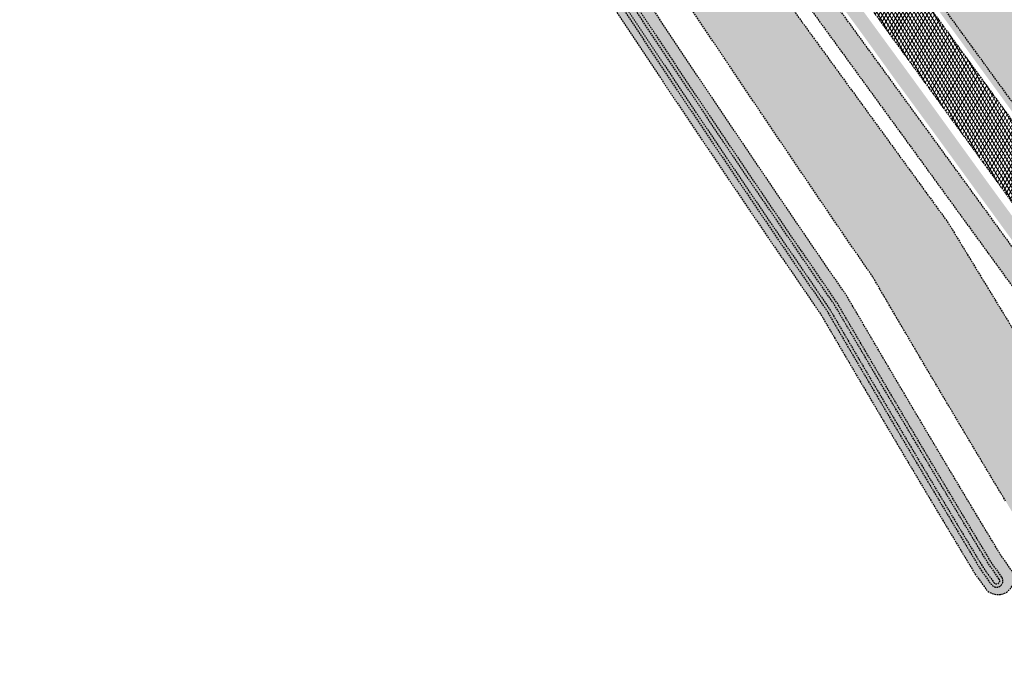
# Model space of a CAD drawing. Header units: metres. Extents: x 101723 to 104407, y 400975 to 405689.
# Tile 40 of 48: x 102622 to 102775, y 404304 to 404403. Entities that reach past the tile are written whole.
import ezdxf

# ---------------------------------------------------------------- set-up
doc = ezdxf.new("R2010")
doc.units = ezdxf.units.M
doc.linetypes.add('HIDDEN', pattern=[0.375, 0.25, -0.125])
doc.layers.add('_hulplijn voor arcering', color=1, linetype='HIDDEN', plot=False)
for name, color, linetype, lineweight, true_color in [('N-WE-GR-GRAS-V', 7, 'Continuous', 18, 0xbeffa8), ('N-WE-GW-WATERGANG_WATERLIJN-V', 7, 'Continuous', 18, 0x006892), ('N-WE-VH-GESLOTENVERHARDING_FIETSPAD_ASFALT-V', 7, 'Continuous', 18, 0x7db5ae)]:
    doc.layers.add(name, color=color, linetype=linetype, lineweight=lineweight, true_color=true_color)
for name, color, linetype, lineweight in [('N-WE-GW-TALUD-V', 76, 'Continuous', 18), ('N-WE-GW-WATERGANG_TALUD-V', 126, 'Continuous', 18), ('N-WE-VH-GESLOTENVERHARDING_ASFALT-V', 253, 'Continuous', 18)]:
    doc.layers.add(name, color=color, linetype=linetype, lineweight=lineweight)

msp = doc.modelspace()

# ---------------------------------------------------------------- hatches: boundary and pattern name
at = {"layer": 'N-WE-GR-GRAS-V'}
h = msp.add_hatch(color=256, dxfattribs=at)
h.dxf.hatch_style = 1
h.paths.add_polyline_path([(102804.5224901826, 404350.3342588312), (102805.2368668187, 404350.8821389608), (102804.8175316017, 404351.4581781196), (102801.874848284, 404355.5005307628), (102798.9321649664, 404359.5428834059), (102795.9894816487, 404363.5852360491), (102793.0467983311, 404367.6275886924), (102790.1041150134, 404371.6699413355), (102787.1614316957, 404375.7122939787), (102784.2187483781, 404379.7546466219), (102781.2760650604, 404383.7969992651), (102778.3333817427, 404387.8393519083), (102775.3906984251, 404391.8817045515), (102772.4480151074, 404395.9240571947), (102769.5053317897, 404399.9664098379), (102766.5626484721, 404404.0087624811), (102763.6199651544, 404408.0511151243), (102760.6772818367, 404412.0934677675), (102757.7345985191, 404416.1358204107), (102754.7919152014, 404420.1781730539), (102751.8492318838, 404424.220525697), (102748.9065485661, 404428.2628783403), (102745.9638652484, 404432.3052309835), (102745.8525826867, 404432.4580994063), (102745.1269482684, 404431.9256840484)])
h = msp.add_hatch(color=256, dxfattribs=at)
h.dxf.hatch_style = 1
h.paths.add_polyline_path([(102755.1549999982, 404401.9879999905), (102747.3249999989, 404412.7329999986), (102737.501, 404426.3369999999), (102737.3240000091, 404426.2060000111), (102735.834, 404425.114), (102735.655, 404424.983), (102741.026, 404417.576), (102746.5210000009, 404410.0069999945), (102753.0730000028, 404401.0760000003), (102758.6329999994, 404393.3669999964), (102765.2549999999, 404384.3219999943), (102770.8480000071, 404376.6129999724), (102780.1110000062, 404363.8790000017), (102789.0279999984, 404351.6830000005), (102791.4090000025, 404348.3649999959), (102794.2850000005, 404344.4359999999), (102795.643, 404342.673), (102797.388, 404344.125), (102795.402, 404346.5989999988), (102790.7170000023, 404352.9830000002), (102781.8260000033, 404365.3249999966), (102772.0279999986, 404378.7460000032), (102761.7029999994, 404393.0320000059)])
at = {"layer": 'N-WE-GW-TALUD-V'}
h = msp.add_hatch(color=256, dxfattribs=at)
h.dxf.hatch_style = 1
h.paths.add_polyline_path([(102736.4074447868, 404412.9794754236), (102733.4647614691, 404417.0218280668), (102730.5220781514, 404421.06418071), (102727.5793948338, 404425.1065333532), (102724.6367115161, 404429.1488859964), (102721.6940281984, 404433.1912386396), (102718.7513448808, 404437.2335912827), (102715.8086615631, 404441.275943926), (102712.8659782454, 404445.3182965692), (102711.8898731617, 404446.6591683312), (102709.9232949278, 404449.3606492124), (102706.9806116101, 404453.4030018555), (102704.0379282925, 404457.4453544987), (102701.0952449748, 404461.487707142), (102699.6175509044, 404463.5176097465), (102698.1525616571, 404465.5300597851), (102695.2098783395, 404469.5724124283), (102692.2671950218, 404473.6147650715), (102689.3245117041, 404477.6571177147), (102686.3818283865, 404481.6994703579), (102683.4391450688, 404485.7418230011), (102680.4964617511, 404489.7841756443), (102677.5537784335, 404493.8265282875), (102675.5129940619, 404496.6299458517, 0.02459467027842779), (102666.6340612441, 404507.6451284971, -0.02459467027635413), (102657.0023627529, 404519.5941904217), (102639.3054151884, 404543.9044185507, 0.01453403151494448), (102634.1884423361, 404550.520569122, -0.01317787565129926), (102625.9887811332, 404561.0633762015, 0.0001634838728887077), (102622.891660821, 404565.2668621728), (102622.1811061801, 404564.4586931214), (102623.0086763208, 404561.4437548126), (102624.06997193, 404559.9083002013), (102626.9012396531, 404555.7978152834), (102628.5705781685, 404553.3675143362), (102629.7258501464, 404551.6826804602), (102632.5437968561, 404547.5629049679), (102635.3550732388, 404543.4384980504), (102638.1596727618, 404539.3094689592), (102640.957588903, 404535.1758269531), (102643.7488151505, 404531.0375812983), (102646.5333450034, 404526.8947412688), (102648.5322019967, 404523.9118277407), (102649.3132805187, 404522.7446282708), (102652.0936195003, 404518.5840949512), (102654.8699161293, 404514.4206189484), (102657.6421704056, 404510.2542002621), (102660.4103823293, 404506.0848388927), (102663.1745519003, 404501.9125348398), (102665.9346791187, 404497.7372881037), (102668.6907639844, 404493.5590986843), (102671.4428064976, 404489.3779665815), (102674.190806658, 404485.1938917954), (102676.9347644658, 404481.006874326), (102679.674679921, 404476.8169141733), (102682.4105530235, 404472.6240113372), (102685.1423837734, 404468.4281658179), (102687.8701721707, 404464.2293776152), (102690.5939182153, 404460.0276467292), (102691.9484042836, 404457.9347544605), (102693.3141315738, 404455.8233441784), (102696.0338439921, 404451.6186769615), (102698.7535564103, 404447.4140097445), (102701.4732688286, 404443.2093425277), (102703.2908369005, 404440.3993877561), (102704.1933237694, 404439.0049246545), (102706.9182143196, 404434.8040269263), (102709.6493304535, 404430.6076611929), (102712.3866717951, 404426.4158271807), (102715.1302379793, 404422.2285246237), (102717.8800286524, 404418.0457532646), (102720.6360434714, 404413.8675128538), (102723.3982821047, 404409.6938031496), (102726.1667442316, 404405.5246239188), (102728.9414295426, 404401.3599749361), (102731.7223377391, 404397.199855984), (102734.5094685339, 404393.0442668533), (102737.3028216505, 404388.8932073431), (102740.1023968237, 404384.74667726), (102742.9081937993, 404380.6046764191), (102745.7202123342, 404376.4672046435), (102748.5384521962, 404372.3342617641), (102751.3629131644, 404368.20584762), (102754.1935950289, 404364.0819620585), (102754.7412015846, 404363.2857467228), (102754.7429025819, 404363.2832742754), (102756.7896810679, 404359.7872994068), (102759.3340982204, 404355.4550237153), (102761.8847357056, 404351.1272761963), (102764.4415933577, 404346.8040567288), (102767.0046710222, 404342.4853652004), (102769.5739685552, 404338.1712015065), (102772.1494858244, 404333.8615655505), (102774.731222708, 404329.556457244), (102775.3749400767, 404328.4867489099), (102777.9357106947, 404324.2128965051), (102790.7175833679, 404331.8780769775), (102766.4045718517, 404371.7725384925), (102762.8915946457, 404376.5983016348), (102759.9489113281, 404380.640654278), (102757.0062280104, 404384.6830069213), (102754.0635446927, 404388.7253595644), (102751.1208613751, 404392.7677122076), (102748.1781780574, 404396.8100648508), (102745.2354947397, 404400.852417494), (102742.2928114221, 404404.8947701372), (102739.3501281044, 404408.9371227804)])
h = msp.add_hatch(color=256, dxfattribs=at)
h.dxf.hatch_style = 1
h.paths.add_polyline_path([(102865.306, 404274.955), (102864.423, 404276.178), (102863.361, 404277.507), (102862.085, 404278.965), (102860.99, 404280.196), (102859.801, 404281.477), (102858.888, 404282.227), (102857.954, 404282.181), (102854.609, 404284.301), (102853.445, 404285.039), (102852.9023121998, 404285.4043017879), (102984.3212139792, 404104.8746668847), (102986.65, 404106.888), (102981.564, 404113.61), (102976.454, 404120.314), (102966.949, 404133.599), (102957.367, 404146.908), (102952.659, 404153.489), (102947.926, 404160.052), (102943.44, 404166.225), (102938.932, 404172.383), (102934.323, 404178.749), (102929.686, 404185.095), (102924.687, 404191.872), (102919.657, 404198.625), (102915.44, 404204.264), (102911.253, 404209.926), (102906.695, 404216.162), (102902.173, 404222.425), (102897.687, 404228.715), (102894.112, 404233.754), (102890.426, 404239.003), (102882.547, 404249.966), (102878.36, 404255.684), (102873.659, 404262.181), (102868.998, 404268.707), (102868.147, 404270.352), (102867.234, 404271.962), (102866.259, 404273.536)])
h.paths.add_polyline_path([(102758.04, 404434.811), (102753.593, 404440.08), (102750.007, 404443.791), (102746.405, 404448.297), (102738.764, 404458.192), (102730.765, 404468.647), (102723.005, 404478.699), (102721.758, 404480.315), (102711.945, 404492.585), (102700.979, 404507.224), (102692.066, 404518.535), (102687.391, 404524.469), (102680.207, 404533.685), (102676.791, 404538.278), (102674.736, 404536.777), (102680.598, 404528.663), (102687.852, 404518.699), (102689.492, 404516.461), (102693.1, 404511.537), (102698.366, 404504.389), (102702.0081051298, 404499.1617366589), (102698.8809321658, 404496.9828732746), (102701.8236154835, 404492.9405206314), (102704.7662988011, 404488.8981679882), (102707.7089821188, 404484.855815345), (102710.6516654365, 404480.8134627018), (102713.5943487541, 404476.7711100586), (102715.0593380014, 404474.75866002), (102716.5370320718, 404472.7287574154), (102719.4797153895, 404468.6864047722), (102722.4223987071, 404464.644052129), (102725.3650820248, 404460.6016994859), (102727.3316602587, 404457.9002186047), (102728.3077653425, 404456.5593468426), (102731.2504486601, 404452.5169941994), (102734.1931319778, 404448.4746415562), (102737.1358152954, 404444.4322889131), (102740.0784986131, 404440.3899362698), (102743.0211819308, 404436.3475836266), (102745.9638652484, 404432.3052309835), (102748.9065485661, 404428.2628783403), (102751.8492318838, 404424.220525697), (102754.7919152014, 404420.1781730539), (102757.7345985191, 404416.1358204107), (102760.6772818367, 404412.0934677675), (102763.6199651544, 404408.0511151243), (102766.5626484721, 404404.0087624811), (102769.5053317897, 404399.9664098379), (102772.4480151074, 404395.9240571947), (102775.3906984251, 404391.8817045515), (102778.3333817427, 404387.8393519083), (102781.2760650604, 404383.7969992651), (102784.2187483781, 404379.7546466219), (102787.1614316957, 404375.7122939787), (102790.1041150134, 404371.6699413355), (102793.0467983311, 404367.6275886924), (102795.9894816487, 404363.5852360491), (102798.9321649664, 404359.5428834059), (102801.874848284, 404355.5005307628), (102804.8175316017, 404351.4581781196), (102807.7602149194, 404347.4158254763), (102810.702898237, 404343.3734728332), (102815.1084511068, 404337.3215819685), (102815.807, 404335.869), (102817.859, 404333.928), (102819.297, 404331.21), (102823.324, 404333.234), (102824.017, 404333.709), (102824.673, 404334.235), (102825.286, 404334.808), (102825.855, 404335.427), (102826.375, 404336.087), (102826.821, 404336.747), (102827.218, 404337.438), (102827.565, 404338.156), (102827.859, 404338.896), (102828.1, 404339.656), (102828.369, 404340.457), (102828.582, 404341.274), (102828.737, 404342.104), (102828.833, 404342.943), (102828.471, 404345.21), (102826.983, 404347.842), (102824.045, 404351.712), (102821.113, 404355.527), (102809.388, 404369.46), (102804.218, 404376.699), (102799.768, 404382.388), (102794.297, 404389.321), (102787.81, 404397.346), (102780.056, 404407.247), (102771.881, 404417.098), (102767.267, 404423.203), (102764.302, 404427.126)])
at = {"layer": 'N-WE-GW-WATERGANG_TALUD-V'}
h = msp.add_hatch(color=256, dxfattribs=at)
h.dxf.hatch_style = 1
h.paths.add_polyline_path([(102768.1071331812, 404330.9188822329), (102765.531615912, 404335.2285181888), (102762.962318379, 404339.5426818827), (102760.3992407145, 404343.8613734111), (102757.8423830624, 404348.1845928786), (102755.2917455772, 404352.5123403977), (102752.7473284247, 404356.8446160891), (102750.7005530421, 404360.340585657), (102750.1512423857, 404361.1392787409), (102747.3205605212, 404365.2631643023), (102744.496099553, 404369.3915784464), (102741.677859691, 404373.5245213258), (102738.8658411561, 404377.6619931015), (102736.0600441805, 404381.8039939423), (102733.2604690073, 404385.9505240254), (102730.4671158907, 404390.1015835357), (102727.679985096, 404394.2571726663), (102724.8990768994, 404398.4172916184), (102722.1243915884, 404402.5819406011), (102719.3559294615, 404406.7511198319), (102716.5936908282, 404410.9248295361), (102713.8376760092, 404415.1030699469), (102711.0878853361, 404419.2858413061), (102708.3443191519, 404423.473143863), (102705.6069778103, 404427.6649778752), (102702.8758616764, 404431.8613436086), (102700.1509711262, 404436.0622413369), (102699.2484842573, 404437.4567044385), (102697.4309161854, 404440.26665921), (102694.7112037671, 404444.4713264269), (102691.9914913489, 404448.6759936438), (102689.2717789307, 404452.8806608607), (102687.9060516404, 404454.9920711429), (102686.5515655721, 404457.0849634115), (102683.8278195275, 404461.2866942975), (102681.1000311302, 404465.4854825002), (102678.3682003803, 404469.6813280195), (102675.6323272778, 404473.8742308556), (102672.8924118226, 404478.0641910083), (102670.1484540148, 404482.2512084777), (102667.4004538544, 404486.4352832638), (102664.6484113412, 404490.6164153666), (102661.8923264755, 404494.794604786), (102659.1321992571, 404498.9698515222), (102656.3680296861, 404503.142155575), (102653.5998177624, 404507.3115169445), (102650.8275634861, 404511.4779356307), (102648.0512668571, 404515.6414116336), (102645.2709278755, 404519.8019449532), (102644.4898493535, 404520.969144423), (102642.4923157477, 404523.9502408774), (102639.7096269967, 404528.0905558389), (102636.9202434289, 404532.2262775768), (102634.1241715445, 404536.3573968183), (102633.1424972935, 404537.8027204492, 0.8401913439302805), (102629.1269259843, 404534.9103104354), (102630.1290253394, 404533.4348453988), (102632.9232714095, 404529.3062236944), (102635.7108307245, 404525.1730006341), (102638.4916967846, 404521.03518549), (102640.4879202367, 404518.0558879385), (102641.2689987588, 404516.8886884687), (102644.0493377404, 404512.7281551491), (102646.8256343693, 404508.5646791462), (102649.5978886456, 404504.39826046), (102652.3661005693, 404500.2288990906), (102655.1302701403, 404496.0565950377), (102657.8903973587, 404491.8813483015), (102660.6464822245, 404487.7031588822), (102663.3985247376, 404483.5220267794), (102666.146524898, 404479.3379519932), (102668.8904827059, 404475.1509345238), (102671.630398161, 404470.9609743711), (102674.3662712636, 404466.768071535), (102677.0981020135, 404462.5722260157), (102679.8258904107, 404458.373437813), (102682.5496364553, 404454.171706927), (102683.9041225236, 404452.0788146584), (102685.2698498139, 404449.9674043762), (102687.9895622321, 404445.7627371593), (102690.7092746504, 404441.5580699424), (102693.4289870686, 404437.3534027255), (102695.2465551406, 404434.543447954), (102696.1490420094, 404433.1489848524), (102698.8739325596, 404428.9480871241), (102701.6050486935, 404424.7517213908), (102704.3423900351, 404420.5598873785), (102707.0859562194, 404416.3725848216), (102709.8357468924, 404412.1898134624), (102712.5917617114, 404408.0115730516), (102715.3540003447, 404403.8378633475), (102718.1224624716, 404399.6686841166), (102720.8971477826, 404395.5040351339), (102723.6780559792, 404391.3439161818), (102726.4651867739, 404387.1883270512), (102729.2585398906, 404383.0372675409), (102732.0581150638, 404378.8907374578), (102734.8639120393, 404374.748736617), (102737.6759305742, 404370.6112648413), (102740.4941704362, 404366.4783219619), (102743.3186314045, 404362.3499078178), (102746.1493132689, 404358.2260222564), (102746.6969198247, 404357.4298069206), (102746.6986208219, 404357.4273344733), (102748.7453993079, 404353.9313596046), (102751.2898164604, 404349.5990839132), (102753.8404539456, 404345.2713363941), (102756.3973115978, 404340.9481169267), (102758.9603892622, 404336.6294253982), (102761.5296867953, 404332.3152617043), (102764.1052040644, 404328.0056257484), (102766.686940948, 404323.7005174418), (102769.2748973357, 404319.3999367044), (102770.5876022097, 404317.2241947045), (102772.0165383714, 404315.2112327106), (102772.3474646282, 404314.7460998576, 0.8592726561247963), (102776.4142292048, 404317.5682269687), (102776.0184674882, 404318.1244891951), (102774.5895313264, 404320.137451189), (102773.2768264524, 404322.3131931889), (102770.6888700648, 404326.6137739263)])
h.paths.add_polyline_path([(102769.2175728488, 404325.4881906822), (102771.8051842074, 404321.1881833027), (102773.1081211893, 404319.0286310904), (102774.5261250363, 404317.0310695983), (102774.7871245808, 404316.6642221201, -0.966872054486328), (102773.1574771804, 404315.5049063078), (102772.9025279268, 404315.8632498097), (102771.4626594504, 404317.8916123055), (102770.1401866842, 404320.0835440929), (102767.5518852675, 404324.3846981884), (102764.969755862, 404328.6904610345), (102762.3938471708, 404333.0007519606), (102759.8241593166, 404337.3155710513), (102757.2606924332, 404341.6349183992), (102754.7034466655, 404345.9587941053), (102752.1524221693, 404350.2871982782), (102749.607637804, 404354.620099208), (102747.5698881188, 404358.1006525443), (102747.0306357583, 404358.8847213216), (102744.1997363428, 404363.0089238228), (102741.3748412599, 404367.1379724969), (102738.5561682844, 404371.2715505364), (102735.7437176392, 404375.4096580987), (102732.9374895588, 404379.5522953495), (102730.1374842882, 404383.6994624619), (102727.3437020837, 404387.8511596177), (102724.5561432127, 404392.0073870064), (102721.7748079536, 404396.1681448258), (102718.9996965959, 404400.3334332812), (102716.2308094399, 404404.5032525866), (102713.4681467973, 404408.6776029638), (102710.7117089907, 404412.8564846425), (102707.9614963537, 404417.0398978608), (102705.2175092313, 404421.2278428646), (102702.4797479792, 404425.4203199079), (102699.7482129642, 404429.6173292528), (102697.0229743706, 404433.8187635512), (102696.12027944, 404435.2135481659), (102694.3027113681, 404438.0235029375), (102691.5829989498, 404442.2281701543), (102688.8632865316, 404446.4328373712), (102686.1435741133, 404450.6375045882), (102684.7779142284, 404452.7488106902), (102683.4236311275, 404454.841389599), (102680.7001564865, 404459.0427022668), (102677.9726399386, 404463.2410724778), (102675.2410814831, 404467.4365002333), (102672.5054811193, 404471.6289855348), (102669.7658388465, 404475.8185283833), (102667.0221546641, 404480.0051287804), (102664.2744285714, 404484.1887867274), (102661.5226605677, 404488.3695022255), (102658.7668506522, 404492.5472752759), (102656.0069988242, 404496.7221058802), (102653.2431050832, 404500.8939940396), (102650.4751694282, 404505.0629397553), (102647.7031918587, 404509.2289430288), (102644.9271723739, 404513.3920038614), (102642.1470110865, 404517.5522714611), (102641.3660963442, 404518.7192263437), (102639.3696441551, 404521.69881471), (102636.5886111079, 404525.8368097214), (102633.8009172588, 404529.9701656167), (102631.0065372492, 404534.0989205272), (102630.0318973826, 404535.5339330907, -0.9867374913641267), (102631.6646871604, 404536.6884653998), (102632.6413331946, 404535.2505127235), (102635.4369944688, 404531.1199051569), (102638.2259670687, 404526.9846948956), (102641.0082126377, 404522.8449386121), (102643.0054841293, 404519.8641589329), (102643.7867403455, 404518.6966937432), (102646.5673564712, 404514.5357452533), (102649.343929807, 404510.3718538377), (102652.1164603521, 404506.2050194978), (102654.8849481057, 404502.0352422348), (102657.6493930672, 404497.8625220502), (102660.4097952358, 404493.6868589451), (102663.166154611, 404489.5082529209), (102665.9184711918, 404485.326703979), (102668.6667449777, 404481.1422121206), (102671.4109759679, 404476.954777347), (102674.1511641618, 404472.7643996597), (102676.8873095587, 404468.5710790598), (102679.6194121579, 404464.3748155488), (102682.3474719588, 404460.1756091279), (102685.0714209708, 404455.973564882), (102686.4259744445, 404453.8805684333), (102687.7917017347, 404451.7691581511), (102690.511414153, 404447.5644909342), (102693.2311265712, 404443.3598237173), (102695.9508389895, 404439.1551565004), (102697.7683378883, 404436.3453086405), (102698.6706858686, 404434.9510601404), (102701.3952283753, 404430.7506989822), (102704.1259256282, 404426.5549768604), (102706.8628470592, 404422.3637858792), (102709.6059923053, 404418.1771257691), (102712.3553610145, 404413.9949962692), (102715.1109528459, 404409.8173971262), (102717.8727674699, 404405.6443280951), (102720.6408045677, 404401.475788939), (102723.4150638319, 404397.3117794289), (102726.1955449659, 404393.152299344), (102728.9822476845, 404388.9973484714), (102731.7751717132, 404384.8469266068), (102734.574316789, 404380.7010335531), (102737.3796826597, 404376.559669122), (102740.1912690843, 404372.4228331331), (102743.0090758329, 404368.2905254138), (102745.8331026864, 404364.1627457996), (102748.6633072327, 404360.0395552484), (102749.2108716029, 404359.2434012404), (102749.2229140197, 404359.2258972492), (102751.2787370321, 404355.714473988), (102753.8227869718, 404351.3828235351), (102756.373037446, 404347.0557326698), (102758.9295069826, 404342.7331694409), (102761.4921954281, 404338.4151337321), (102764.06110264, 404334.1016254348), (102766.636228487, 404329.7926444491)], flags=16)
h.paths.add_polyline_path([(102768.7889643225, 404325.2307127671), (102771.3769207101, 404320.9301320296), (102772.6896255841, 404318.7543900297), (102774.1185617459, 404316.7414280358), (102774.3797152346, 404316.3743641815, -0.933709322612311), (102773.5648865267, 404315.7947642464), (102773.3100912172, 404316.1528913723), (102771.8811550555, 404318.1658533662), (102770.5684501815, 404320.3415953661), (102767.9804937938, 404324.6421761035), (102765.3987569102, 404328.94728441), (102762.8232396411, 404333.256920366), (102760.253942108, 404337.5710840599), (102757.6908644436, 404341.8897755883), (102755.1340067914, 404346.2129950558), (102752.5833693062, 404350.5407425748), (102750.0389521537, 404354.8730182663), (102747.9921767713, 404358.368987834), (102747.4428661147, 404359.167680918), (102744.6121842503, 404363.2915664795), (102741.7877232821, 404367.4199806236), (102738.96948342, 404371.552923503), (102736.1574648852, 404375.6903952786), (102733.3516679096, 404379.8323961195), (102730.5520927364, 404383.9789262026), (102727.7587396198, 404388.1299857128), (102724.971608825, 404392.2855748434), (102722.1907006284, 404396.4456937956), (102719.4160153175, 404400.6103427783), (102716.6475531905, 404404.7795220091), (102713.8853145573, 404408.9532317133), (102711.1292997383, 404413.1314721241), (102708.3795090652, 404417.3142434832), (102705.635942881, 404421.5015460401), (102702.8986015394, 404425.6933800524), (102700.1674854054, 404429.8897457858), (102697.4425948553, 404434.090643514), (102696.5401079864, 404435.4851066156), (102694.7225399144, 404438.2950613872), (102692.0028274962, 404442.499728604), (102689.283115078, 404446.704395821), (102686.5634026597, 404450.9090630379), (102685.1976753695, 404453.02047332), (102683.8431893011, 404455.1133655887), (102681.1194432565, 404459.3150964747), (102678.3916548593, 404463.5138846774), (102675.6598241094, 404467.7097301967), (102672.9239510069, 404471.9026330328), (102670.1840355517, 404476.0925931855), (102667.4400777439, 404480.2796106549), (102664.6920775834, 404484.463685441), (102661.9400350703, 404488.6448175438), (102659.1839502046, 404492.8230069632), (102656.4238229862, 404496.9982536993), (102653.6596534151, 404501.1705577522), (102650.8914414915, 404505.3399191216), (102648.1191872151, 404509.5063378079), (102645.3428905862, 404513.6698138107), (102642.5625516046, 404517.8303471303), (102641.7814730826, 404518.9975466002), (102639.7848261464, 404521.9774256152), (102637.0033709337, 404526.1160487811), (102634.2152219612, 404530.2500794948), (102631.4203857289, 404534.3795084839), (102630.4446122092, 404535.8161901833, -0.9812946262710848), (102631.2563677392, 404536.3997367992), (102632.2274859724, 404534.9699229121), (102635.0226910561, 404530.83998937), (102637.8112085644, 404526.705453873), (102640.5930319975, 404522.5663256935), (102642.5899436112, 404519.5860832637), (102643.3710221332, 404518.4188837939), (102646.1513611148, 404514.2583504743), (102648.9276577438, 404510.0948744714), (102651.6999120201, 404505.9284557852), (102654.4681239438, 404501.7590944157), (102657.2322935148, 404497.5867903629), (102659.9924207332, 404493.4115436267), (102662.748505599, 404489.2333542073), (102665.5005481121, 404485.0522221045), (102668.2485482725, 404480.8681473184), (102670.9925060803, 404476.6811298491), (102673.7324215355, 404472.4911696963), (102676.468294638, 404468.2982668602), (102679.2001253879, 404464.1024213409), (102681.9279137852, 404459.9036331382), (102684.6516598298, 404455.7019022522), (102686.0061458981, 404453.6090099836), (102687.3718731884, 404451.4975997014), (102690.0915856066, 404447.2929324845), (102692.8112980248, 404443.0882652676), (102695.5310104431, 404438.8835980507), (102697.348578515, 404436.0736432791), (102698.2510653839, 404434.6791801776), (102700.9759559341, 404430.4782824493), (102703.707072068, 404426.2819167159), (102706.4444134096, 404422.0900827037), (102709.1879795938, 404417.9027801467), (102711.9377702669, 404413.7200087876), (102714.6937850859, 404409.5417683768), (102717.4560237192, 404405.3680586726), (102720.2244858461, 404401.1988794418), (102722.9991711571, 404397.0342304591), (102725.7800793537, 404392.874111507), (102728.5672101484, 404388.7185223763), (102731.360563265, 404384.5674628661), (102734.1601384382, 404380.420932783), (102736.9659354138, 404376.2789319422), (102739.7779539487, 404372.1414601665), (102742.5961938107, 404368.0085172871), (102745.4206547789, 404363.880103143), (102748.2513366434, 404359.7562175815), (102748.7989431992, 404358.9600022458), (102748.8006441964, 404358.9575297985), (102750.8474226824, 404355.4615549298), (102753.3918398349, 404351.1292792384), (102755.9424773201, 404346.8015317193), (102758.4993349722, 404342.4783122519), (102761.0624126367, 404338.1596207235), (102763.6317101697, 404333.8454570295), (102766.2072274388, 404329.5358210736)], flags=0)
at = {"layer": 'N-WE-GW-WATERGANG_WATERLIJN-V'}
h = msp.add_hatch(color=256, dxfattribs=at)
h.dxf.hatch_style = 1
edge = h.paths.add_edge_path()
edge.add_line((102774.7871245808, 404316.6642221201), (102774.5261250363, 404317.0310695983))
edge.add_line((102774.5261250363, 404317.0310695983), (102773.1081211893, 404319.0286310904))
edge.add_line((102773.1081211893, 404319.0286310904), (102771.8051842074, 404321.1881833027))
edge.add_line((102771.8051842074, 404321.1881833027), (102769.2175728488, 404325.4881906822))
edge.add_line((102769.2175728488, 404325.4881906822), (102766.636228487, 404329.7926444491))
edge.add_line((102766.636228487, 404329.7926444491), (102764.06110264, 404334.1016254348))
edge.add_line((102764.06110264, 404334.1016254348), (102761.4921954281, 404338.4151337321))
edge.add_line((102761.4921954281, 404338.4151337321), (102758.9295069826, 404342.7331694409))
edge.add_line((102758.9295069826, 404342.7331694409), (102756.373037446, 404347.0557326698))
edge.add_line((102756.373037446, 404347.0557326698), (102753.8227869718, 404351.3828235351))
edge.add_line((102753.8227869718, 404351.3828235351), (102751.2787370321, 404355.714473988))
edge.add_line((102751.2787370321, 404355.714473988), (102749.2229140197, 404359.2258972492))
edge.add_line((102749.2229140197, 404359.2258972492), (102749.2108716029, 404359.2434012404))
edge.add_line((102749.2108716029, 404359.2434012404), (102748.6633072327, 404360.0395552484))
edge.add_line((102748.6633072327, 404360.0395552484), (102745.8331026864, 404364.1627457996))
edge.add_line((102745.8331026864, 404364.1627457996), (102743.0090758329, 404368.2905254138))
edge.add_line((102743.0090758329, 404368.2905254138), (102740.1912690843, 404372.4228331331))
edge.add_line((102740.1912690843, 404372.4228331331), (102737.3796826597, 404376.559669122))
edge.add_line((102737.3796826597, 404376.559669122), (102734.574316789, 404380.7010335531))
edge.add_line((102734.574316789, 404380.7010335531), (102731.7751717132, 404384.8469266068))
edge.add_line((102731.7751717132, 404384.8469266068), (102728.9822476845, 404388.9973484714))
edge.add_line((102728.9822476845, 404388.9973484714), (102726.1955449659, 404393.152299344))
edge.add_line((102726.1955449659, 404393.152299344), (102723.4150638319, 404397.3117794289))
edge.add_line((102723.4150638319, 404397.3117794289), (102720.6408045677, 404401.475788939))
edge.add_line((102720.6408045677, 404401.475788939), (102717.8727674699, 404405.6443280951))
edge.add_line((102717.8727674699, 404405.6443280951), (102715.1109528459, 404409.8173971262))
edge.add_line((102715.1109528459, 404409.8173971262), (102712.3553610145, 404413.9949962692))
edge.add_line((102712.3553610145, 404413.9949962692), (102709.6059923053, 404418.1771257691))
edge.add_line((102709.6059923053, 404418.1771257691), (102706.8628470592, 404422.3637858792))
edge.add_line((102706.8628470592, 404422.3637858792), (102704.1259256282, 404426.5549768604))
edge.add_line((102704.1259256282, 404426.5549768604), (102701.3952283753, 404430.7506989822))
edge.add_line((102701.3952283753, 404430.7506989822), (102698.6706858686, 404434.9510601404))
edge.add_line((102698.6706858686, 404434.9510601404), (102697.7683378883, 404436.3453086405))
edge.add_line((102697.7683378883, 404436.3453086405), (102695.9508389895, 404439.1551565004))
edge.add_line((102695.9508389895, 404439.1551565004), (102693.2311265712, 404443.3598237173))
edge.add_line((102693.2311265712, 404443.3598237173), (102690.511414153, 404447.5644909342))
edge.add_line((102690.511414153, 404447.5644909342), (102687.7917017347, 404451.7691581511))
edge.add_line((102687.7917017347, 404451.7691581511), (102686.4259744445, 404453.8805684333))
edge.add_line((102686.4259744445, 404453.8805684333), (102685.0714209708, 404455.973564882))
edge.add_line((102685.0714209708, 404455.973564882), (102682.3474719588, 404460.1756091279))
edge.add_line((102682.3474719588, 404460.1756091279), (102679.6194121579, 404464.3748155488))
edge.add_line((102679.6194121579, 404464.3748155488), (102676.8873095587, 404468.5710790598))
edge.add_line((102676.8873095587, 404468.5710790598), (102674.1511641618, 404472.7643996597))
edge.add_line((102674.1511641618, 404472.7643996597), (102671.4109759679, 404476.954777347))
edge.add_line((102671.4109759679, 404476.954777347), (102668.6667449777, 404481.1422121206))
edge.add_line((102668.6667449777, 404481.1422121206), (102665.9184711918, 404485.326703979))
edge.add_line((102665.9184711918, 404485.326703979), (102663.166154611, 404489.5082529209))
edge.add_line((102663.166154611, 404489.5082529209), (102660.4097952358, 404493.6868589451))
edge.add_line((102660.4097952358, 404493.6868589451), (102657.6493930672, 404497.8625220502))
edge.add_line((102657.6493930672, 404497.8625220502), (102654.8849481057, 404502.0352422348))
edge.add_line((102654.8849481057, 404502.0352422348), (102652.1164603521, 404506.2050194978))
edge.add_line((102652.1164603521, 404506.2050194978), (102649.343929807, 404510.3718538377))
edge.add_line((102649.343929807, 404510.3718538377), (102646.5673564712, 404514.5357452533))
edge.add_line((102646.5673564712, 404514.5357452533), (102643.7867403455, 404518.6966937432))
edge.add_line((102643.7867403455, 404518.6966937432), (102643.0054841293, 404519.8641589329))
edge.add_line((102643.0054841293, 404519.8641589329), (102641.0082126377, 404522.8449386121))
edge.add_line((102641.0082126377, 404522.8449386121), (102638.2259670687, 404526.9846948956))
edge.add_line((102638.2259670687, 404526.9846948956), (102635.4369944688, 404531.1199051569))
edge.add_line((102635.4369944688, 404531.1199051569), (102632.6413331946, 404535.2505127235))
edge.add_line((102632.6413331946, 404535.2505127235), (102631.6646871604, 404536.6884653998))
edge.add_arc((102630.8559997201, 404536.1002990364), 0.9999575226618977, 36.02876555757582, 213.8686932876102)
edge.add_line((102630.0257180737, 404535.5430312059), (102631.0065372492, 404534.0989205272))
edge.add_line((102631.0065372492, 404534.0989205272), (102633.8009172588, 404529.9701656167))
edge.add_line((102633.8009172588, 404529.9701656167), (102636.5886111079, 404525.8368097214))
edge.add_line((102636.5886111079, 404525.8368097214), (102639.3696441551, 404521.69881471))
edge.add_line((102639.3696441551, 404521.69881471), (102641.3660963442, 404518.7192263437))
edge.add_line((102641.3660963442, 404518.7192263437), (102642.1470110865, 404517.5522714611))
edge.add_line((102642.1470110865, 404517.5522714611), (102644.9271723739, 404513.3920038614))
edge.add_line((102644.9271723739, 404513.3920038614), (102647.7031918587, 404509.2289430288))
edge.add_line((102647.7031918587, 404509.2289430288), (102650.4751694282, 404505.0629397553))
edge.add_line((102650.4751694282, 404505.0629397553), (102653.2431050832, 404500.8939940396))
edge.add_line((102653.2431050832, 404500.8939940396), (102656.0069988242, 404496.7221058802))
edge.add_line((102656.0069988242, 404496.7221058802), (102658.7668506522, 404492.5472752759))
edge.add_line((102658.7668506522, 404492.5472752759), (102661.5226605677, 404488.3695022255))
edge.add_line((102661.5226605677, 404488.3695022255), (102664.2744285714, 404484.1887867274))
edge.add_line((102664.2744285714, 404484.1887867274), (102667.0221546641, 404480.0051287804))
edge.add_line((102667.0221546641, 404480.0051287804), (102669.7658388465, 404475.8185283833))
edge.add_line((102669.7658388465, 404475.8185283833), (102672.5054811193, 404471.6289855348))
edge.add_line((102672.5054811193, 404471.6289855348), (102675.2410814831, 404467.4365002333))
edge.add_line((102675.2410814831, 404467.4365002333), (102677.9726399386, 404463.2410724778))
edge.add_line((102677.9726399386, 404463.2410724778), (102680.7001564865, 404459.0427022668))
edge.add_line((102680.7001564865, 404459.0427022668), (102683.4236311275, 404454.841389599))
edge.add_line((102683.4236311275, 404454.841389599), (102684.7779142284, 404452.7488106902))
edge.add_line((102684.7779142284, 404452.7488106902), (102686.1435741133, 404450.6375045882))
edge.add_line((102686.1435741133, 404450.6375045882), (102688.8632865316, 404446.4328373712))
edge.add_line((102688.8632865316, 404446.4328373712), (102691.5829989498, 404442.2281701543))
edge.add_line((102691.5829989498, 404442.2281701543), (102694.3027113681, 404438.0235029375))
edge.add_line((102694.3027113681, 404438.0235029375), (102696.12027944, 404435.2135481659))
edge.add_line((102696.12027944, 404435.2135481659), (102697.0229743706, 404433.8187635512))
edge.add_line((102697.0229743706, 404433.8187635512), (102699.7482129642, 404429.6173292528))
edge.add_line((102699.7482129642, 404429.6173292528), (102702.4797479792, 404425.4203199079))
edge.add_line((102702.4797479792, 404425.4203199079), (102705.2175092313, 404421.2278428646))
edge.add_line((102705.2175092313, 404421.2278428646), (102707.9614963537, 404417.0398978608))
edge.add_line((102707.9614963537, 404417.0398978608), (102710.7117089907, 404412.8564846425))
edge.add_line((102710.7117089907, 404412.8564846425), (102713.4681467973, 404408.6776029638))
edge.add_line((102713.4681467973, 404408.6776029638), (102716.2308094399, 404404.5032525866))
edge.add_line((102716.2308094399, 404404.5032525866), (102718.9996965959, 404400.3334332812))
edge.add_line((102718.9996965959, 404400.3334332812), (102721.7748079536, 404396.1681448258))
edge.add_line((102721.7748079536, 404396.1681448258), (102724.5561432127, 404392.0073870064))
edge.add_line((102724.5561432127, 404392.0073870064), (102727.3437020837, 404387.8511596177))
edge.add_line((102727.3437020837, 404387.8511596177), (102730.1374842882, 404383.6994624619))
edge.add_line((102730.1374842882, 404383.6994624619), (102732.9374895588, 404379.5522953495))
edge.add_line((102732.9374895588, 404379.5522953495), (102735.7437176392, 404375.4096580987))
edge.add_line((102735.7437176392, 404375.4096580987), (102738.5561682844, 404371.2715505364))
edge.add_line((102738.5561682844, 404371.2715505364), (102741.3748412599, 404367.1379724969))
edge.add_line((102741.3748412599, 404367.1379724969), (102744.1997363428, 404363.0089238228))
edge.add_line((102744.1997363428, 404363.0089238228), (102747.0306357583, 404358.8847213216))
edge.add_line((102747.0306357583, 404358.8847213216), (102747.5698881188, 404358.1006525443))
edge.add_line((102747.5698881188, 404358.1006525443), (102749.607637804, 404354.620099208))
edge.add_line((102749.607637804, 404354.620099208), (102752.1524221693, 404350.2871982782))
edge.add_line((102752.1524221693, 404350.2871982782), (102754.7034466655, 404345.9587941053))
edge.add_line((102754.7034466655, 404345.9587941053), (102757.2606924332, 404341.6349183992))
edge.add_line((102757.2606924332, 404341.6349183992), (102759.8241593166, 404337.3155710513))
edge.add_line((102759.8241593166, 404337.3155710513), (102762.3938471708, 404333.0007519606))
edge.add_line((102762.3938471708, 404333.0007519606), (102764.969755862, 404328.6904610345))
edge.add_line((102764.969755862, 404328.6904610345), (102767.5518852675, 404324.3846981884))
edge.add_line((102767.5518852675, 404324.3846981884), (102770.1401866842, 404320.0835440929))
edge.add_line((102770.1401866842, 404320.0835440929), (102771.4626594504, 404317.8916123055))
edge.add_line((102771.4626594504, 404317.8916123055), (102772.9025279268, 404315.8632498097))
edge.add_line((102772.9025279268, 404315.8632498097), (102773.1574771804, 404315.5049063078))
edge.add_arc((102773.9527690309, 404316.1120200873), 1.000537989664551, 217.3575670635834, 393.4978101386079)
at = {"layer": 'N-WE-VH-GESLOTENVERHARDING_ASFALT-V'}
h = msp.add_hatch(dxfattribs=at)
h.set_pattern_fill('AVH-ASFALT-SO', color=256, scale=0.5, pattern_type=2)
h.set_pattern_definition([(59.99999999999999, (0, 0), (-0.4330127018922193, 0.2500000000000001), []), (120, (0, 0), (-0.4330127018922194, -0.2499999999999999), [])])
h.paths.add_polyline_path([(102684.8906227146, 404512.0334435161), (102684.8902294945, 404512.0339874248), (102684.8896092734, 404512.033542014), (102684.89, 404512.033), (102684.751, 404511.934), (102682.31, 404510.181), (102679.4117322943, 404508.0979456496), (102807.0648257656, 404332.7406764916), (102813.7580957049, 404336.2880398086), (102685.5024213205, 404512.4723615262)])
at = {"layer": 'N-WE-VH-GESLOTENVERHARDING_FIETSPAD_ASFALT-V'}
h = msp.add_hatch(color=256, dxfattribs=at)
h.dxf.hatch_style = 1
edge = h.paths.add_edge_path()
edge.add_arc((102559.1740850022, 404411.9395199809), 149.7499999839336, 36.05323403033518, 41.68878112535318)
edge.add_line((102671.0026565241, 404511.5358707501), (102668.314290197, 404509.1415678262))
edge.add_arc((102559.1740849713, 404411.9395199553), 146.1500000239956, 36.053234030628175, 41.68878112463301, ccw=False)
edge.add_line((102677.3320527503, 404497.954153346), (102785.1364933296, 404349.8636120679))
edge.add_arc((102703.3967041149, 404290.4736026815), 101.0374502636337, 29.337658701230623, 36.00118193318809, ccw=False)
edge.add_arc((102881.7347532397, 404388.2039992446), 102.3350878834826, 208.116184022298, 215.6668367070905)
edge.add_line((102798.5955635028, 404328.5353697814), (102801.8097631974, 404330.2372253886))
edge.add_arc((102881.2975453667, 404387.9508248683), 98.23017397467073, 208.642285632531, 215.9822313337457, ccw=False)
edge.add_arc((102705.7446875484, 404292.069311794), 101.7999998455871, 28.64171464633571, 36.05323403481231)
edge.add_line((102788.046987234, 404351.9823440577), (102680.2425466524, 404500.0728853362))

# ---------------------------------------------------------------- linework, layer by layer
at = {"layer": '_hulplijn voor arcering', "flags": 128}
msp.add_lwpolyline([(102775.3749400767, 404328.4867489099), (102774.731222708, 404329.556457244), (102772.1494858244, 404333.8615655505), (102769.5739685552, 404338.1712015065), (102767.0046710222, 404342.4853652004), (102764.4415933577, 404346.8040567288), (102761.8847357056, 404351.1272761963), (102759.3340982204, 404355.4550237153), (102756.7896810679, 404359.7872994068), (102754.7429025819, 404363.2832742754), (102754.7412015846, 404363.2857467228), (102754.1935950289, 404364.0819620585), (102751.3629131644, 404368.20584762), (102748.5384521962, 404372.3342617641), (102745.7202123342, 404376.4672046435), (102742.9081937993, 404380.6046764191), (102740.1023968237, 404384.74667726), (102737.3028216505, 404388.8932073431), (102734.5094685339, 404393.0442668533), (102731.7223377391, 404397.199855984), (102728.9414295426, 404401.3599749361), (102726.1667442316, 404405.5246239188), (102723.3982821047, 404409.6938031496), (102720.6360434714, 404413.8675128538), (102717.8800286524, 404418.0457532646), (102715.1302379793, 404422.2285246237), (102712.3866717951, 404426.4158271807), (102709.6493304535, 404430.6076611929), (102706.9182143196, 404434.8040269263), (102704.1933237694, 404439.0049246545), (102703.2908369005, 404440.3993877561), (102701.4732688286, 404443.2093425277), (102698.7535564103, 404447.4140097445), (102696.0338439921, 404451.6186769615), (102693.3141315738, 404455.8233441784), (102691.9484042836, 404457.9347544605), (102690.5939182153, 404460.0276467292), (102687.8701721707, 404464.2293776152), (102685.1423837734, 404468.4281658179), (102682.4105530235, 404472.6240113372), (102679.674679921, 404476.8169141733), (102676.9347644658, 404481.006874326), (102674.190806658, 404485.1938917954), (102671.4428064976, 404489.3779665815), (102668.6907639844, 404493.5590986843), (102665.9346791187, 404497.7372881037), (102663.1745519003, 404501.9125348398), (102660.4103823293, 404506.0848388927), (102657.6421704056, 404510.2542002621), (102654.8699161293, 404514.4206189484), (102652.0936195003, 404518.5840949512), (102649.3132805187, 404522.7446282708), (102648.5322019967, 404523.9118277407), (102646.5333450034, 404526.8947412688), (102643.7488151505, 404531.0375812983), (102640.957588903, 404535.1758269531), (102638.1596727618, 404539.3094689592), (102635.3550732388, 404543.4384980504), (102632.5437968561, 404547.5629049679), (102629.7258501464, 404551.6826804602), (102628.5705781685, 404553.3675143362), (102626.9012396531, 404555.7978152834), (102624.06997193, 404559.9083002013), (102623.0086763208, 404561.4437548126), (102622.1811061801, 404564.4586931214)], dxfattribs=at)
for points in [[(102622.891660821, 404565.2668621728, -0.0001634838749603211), (102625.9887811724, 404561.0633761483, 0.01317787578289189), (102634.1884424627, 404550.5205689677, -0.01453403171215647), (102639.3054153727, 404543.9044182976), (102657.0023627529, 404519.5941904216, 0.02459467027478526), (102666.6340612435, 404507.6451284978, -0.02459467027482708), (102675.5129940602, 404496.6299458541), (102675.5129940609, 404496.6299458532), (102677.5537784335, 404493.8265282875), (102680.4964617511, 404489.7841756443), (102683.4391450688, 404485.7418230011), (102686.3818283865, 404481.6994703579), (102689.3245117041, 404477.6571177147), (102692.2671950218, 404473.6147650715), (102695.2098783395, 404469.5724124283), (102698.1525616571, 404465.5300597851), (102699.6175509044, 404463.5176097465), (102701.0952449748, 404461.487707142), (102704.0379282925, 404457.4453544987), (102706.9806116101, 404453.4030018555), (102709.9232949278, 404449.3606492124), (102711.8898731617, 404446.6591683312), (102712.8659782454, 404445.3182965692), (102715.8086615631, 404441.275943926), (102718.7513448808, 404437.2335912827), (102721.6940281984, 404433.1912386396), (102724.6367115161, 404429.1488859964), (102727.5793948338, 404425.1065333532), (102730.5220781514, 404421.06418071), (102733.4647614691, 404417.0218280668), (102736.4074447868, 404412.9794754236), (102739.3501281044, 404408.9371227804), (102742.2928114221, 404404.8947701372), (102745.2354947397, 404400.852417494), (102748.1781780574, 404396.8100648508), (102751.1208613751, 404392.7677122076), (102754.0635446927, 404388.7253595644), (102757.0062280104, 404384.6830069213), (102759.9489113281, 404380.640654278), (102762.8915946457, 404376.5983016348), (102766.4045718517, 404371.7725384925), (102790.7175833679, 404331.8780769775)], [(102772.340244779, 404314.7537626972, 0.8611019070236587), (102776.4142292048, 404317.5682269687), (102776.0184674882, 404318.1244891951), (102774.5895313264, 404320.137451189), (102773.2768264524, 404322.3131931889), (102770.6888700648, 404326.6137739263), (102768.1071331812, 404330.9188822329), (102765.531615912, 404335.2285181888), (102762.962318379, 404339.5426818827), (102760.3992407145, 404343.8613734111), (102757.8423830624, 404348.1845928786), (102755.2917455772, 404352.5123403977), (102752.7473284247, 404356.8446160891), (102750.7005499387, 404360.3405909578), (102750.6988489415, 404360.3430634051), (102750.1512423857, 404361.1392787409), (102747.3205605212, 404365.2631643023), (102744.496099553, 404369.3915784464), (102741.677859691, 404373.5245213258), (102738.8658411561, 404377.6619931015), (102736.0600441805, 404381.8039939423), (102733.2604690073, 404385.9505240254), (102730.4671158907, 404390.1015835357), (102727.679985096, 404394.2571726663), (102724.8990768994, 404398.4172916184), (102722.1243915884, 404402.5819406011), (102719.3559294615, 404406.7511198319), (102716.5936908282, 404410.9248295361), (102713.8376760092, 404415.1030699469), (102711.0878853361, 404419.2858413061), (102708.3443191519, 404423.473143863), (102705.6069778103, 404427.6649778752), (102702.8758616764, 404431.8613436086), (102700.1509711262, 404436.0622413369), (102699.2484842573, 404437.4567044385), (102697.4309161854, 404440.26665921), (102694.7112037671, 404444.4713264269), (102691.9914913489, 404448.6759936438), (102689.2717789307, 404452.8806608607), (102687.9060516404, 404454.9920711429), (102686.5515655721, 404457.0849634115), (102683.8278195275, 404461.2866942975), (102681.1000311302, 404465.4854825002), (102678.3682003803, 404469.6813280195), (102675.6323272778, 404473.8742308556), (102672.8924118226, 404478.0641910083), (102670.1484540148, 404482.2512084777), (102667.4004538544, 404486.4352832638), (102664.6484113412, 404490.6164153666), (102661.8923264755, 404494.794604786), (102659.1321992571, 404498.9698515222), (102656.3680296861, 404503.142155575), (102653.5998177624, 404507.3115169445), (102650.8275634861, 404511.4779356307), (102648.0512668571, 404515.6414116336), (102645.2709278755, 404519.8019449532), (102644.4898493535, 404520.969144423), (102642.4923157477, 404523.9502408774), (102639.7096269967, 404528.0905558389), (102636.9202434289, 404532.2262775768), (102634.1241715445, 404536.3573968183), (102633.1424972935, 404537.8027204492, 0.8401913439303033), (102629.1269259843, 404534.9103104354), (102630.1290253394, 404533.4348453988), (102632.9232714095, 404529.3062236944), (102635.7108307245, 404525.1730006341), (102638.4916967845, 404521.03518549), (102640.4879202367, 404518.0558879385), (102641.2689987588, 404516.8886884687), (102644.0493377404, 404512.7281551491), (102646.8256343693, 404508.5646791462), (102649.5978886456, 404504.39826046), (102652.3661005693, 404500.2288990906), (102655.1302701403, 404496.0565950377), (102657.8903973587, 404491.8813483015), (102660.6464822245, 404487.7031588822), (102663.3985247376, 404483.5220267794), (102666.146524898, 404479.3379519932), (102668.8904827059, 404475.1509345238), (102671.630398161, 404470.9609743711), (102674.3662712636, 404466.768071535), (102677.0981020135, 404462.5722260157), (102679.8258904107, 404458.373437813), (102682.5496364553, 404454.171706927), (102683.9041225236, 404452.0788146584), (102685.2698498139, 404449.9674043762), (102687.9895622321, 404445.7627371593), (102690.7092746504, 404441.5580699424), (102693.4289870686, 404437.3534027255), (102695.2465551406, 404434.543447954), (102696.1490420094, 404433.1489848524), (102698.8739325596, 404428.9480871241), (102701.6050486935, 404424.7517213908), (102704.3423900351, 404420.5598873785), (102707.0859562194, 404416.3725848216), (102709.8357468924, 404412.1898134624), (102712.5917617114, 404408.0115730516), (102715.3540003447, 404403.8378633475), (102718.1224624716, 404399.6686841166), (102720.8971477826, 404395.5040351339), (102723.6780559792, 404391.3439161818), (102726.4651867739, 404387.1883270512), (102729.2585398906, 404383.0372675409), (102732.0581150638, 404378.8907374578), (102734.8639120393, 404374.748736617), (102737.6759305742, 404370.6112648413), (102740.4941704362, 404366.4783219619), (102743.3186314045, 404362.3499078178), (102746.1493132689, 404358.2260222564), (102746.6969198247, 404357.4298069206), (102746.6986208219, 404357.4273344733), (102748.7453993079, 404353.9313596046), (102751.2898164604, 404349.5990839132), (102753.8404539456, 404345.2713363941), (102756.3973115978, 404340.9481169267), (102758.9603892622, 404336.6294253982), (102761.5296867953, 404332.3152617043), (102764.1052040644, 404328.0056257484), (102766.686940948, 404323.7005174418), (102769.2748973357, 404319.3999367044), (102770.5876022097, 404317.2241947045), (102772.0165383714, 404315.2112327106), (102772.3474646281, 404314.7460998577)], [(102815.130371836, 404337.2902260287, 0.009565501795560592), (102815.1084511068, 404337.3215819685), (102810.702898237, 404343.3734728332), (102807.7602149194, 404347.4158254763), (102804.8175316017, 404351.4581781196), (102801.874848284, 404355.5005307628), (102798.9321649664, 404359.5428834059), (102795.9894816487, 404363.5852360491), (102793.0467983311, 404367.6275886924), (102790.1041150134, 404371.6699413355), (102787.1614316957, 404375.7122939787), (102784.2187483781, 404379.7546466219), (102781.2760650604, 404383.7969992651), (102778.3333817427, 404387.8393519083), (102775.3906984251, 404391.8817045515), (102772.4480151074, 404395.9240571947), (102769.5053317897, 404399.9664098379), (102766.5626484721, 404404.0087624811), (102763.6199651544, 404408.0511151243), (102760.6772818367, 404412.0934677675), (102757.7345985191, 404416.1358204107), (102754.7919152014, 404420.1781730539), (102751.8492318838, 404424.220525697), (102748.9065485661, 404428.2628783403), (102745.9638652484, 404432.3052309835), (102743.0211819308, 404436.3475836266), (102740.0784986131, 404440.3899362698), (102737.1358152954, 404444.4322889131), (102734.1931319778, 404448.4746415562), (102731.2504486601, 404452.5169941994), (102728.3077653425, 404456.5593468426), (102727.3316602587, 404457.9002186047), (102725.3650820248, 404460.6016994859), (102722.4223987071, 404464.644052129), (102719.4797153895, 404468.6864047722), (102716.5370320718, 404472.7287574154), (102715.0593380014, 404474.75866002), (102713.5943487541, 404476.7711100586), (102710.6516654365, 404480.8134627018), (102707.7089821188, 404484.855815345), (102704.7662988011, 404488.8981679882), (102701.8236154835, 404492.9405206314), (102698.8809321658, 404496.9828732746)]]:
    msp.add_lwpolyline(points, format="xyb", dxfattribs=at)
for points in [[(102774.7871245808, 404316.6642221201), (102774.5261250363, 404317.0310695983), (102773.1081211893, 404319.0286310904), (102771.8051842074, 404321.1881833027), (102769.2175728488, 404325.4881906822), (102766.636228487, 404329.7926444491), (102764.06110264, 404334.1016254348), (102761.4921954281, 404338.4151337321), (102758.9295069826, 404342.7331694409), (102756.373037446, 404347.0557326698), (102753.8227869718, 404351.3828235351), (102751.2787370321, 404355.714473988), (102749.2229140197, 404359.2258972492), (102749.2108716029, 404359.2434012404), (102748.6633072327, 404360.0395552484), (102745.8331026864, 404364.1627457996), (102743.0090758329, 404368.2905254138), (102740.1912690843, 404372.4228331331), (102737.3796826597, 404376.559669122), (102734.574316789, 404380.7010335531), (102731.7751717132, 404384.8469266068), (102728.9822476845, 404388.9973484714), (102726.1955449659, 404393.152299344), (102723.4150638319, 404397.3117794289), (102720.6408045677, 404401.475788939), (102717.8727674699, 404405.6443280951), (102715.1109528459, 404409.8173971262), (102712.3553610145, 404413.9949962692), (102709.6059923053, 404418.1771257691), (102706.8628470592, 404422.3637858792), (102704.1259256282, 404426.5549768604), (102701.3952283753, 404430.7506989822), (102698.6706858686, 404434.9510601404), (102697.7683378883, 404436.3453086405), (102695.9508389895, 404439.1551565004), (102693.2311265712, 404443.3598237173), (102690.511414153, 404447.5644909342), (102687.7917017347, 404451.7691581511), (102686.4259744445, 404453.8805684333), (102685.0714209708, 404455.973564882), (102682.3474719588, 404460.1756091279), (102679.6194121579, 404464.3748155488), (102676.8873095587, 404468.5710790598), (102674.1511641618, 404472.7643996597), (102671.4109759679, 404476.954777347), (102668.6667449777, 404481.1422121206), (102665.9184711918, 404485.326703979), (102663.166154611, 404489.5082529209), (102660.4097952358, 404493.6868589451), (102657.6493930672, 404497.8625220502), (102654.8849481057, 404502.0352422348), (102652.1164603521, 404506.2050194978), (102649.343929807, 404510.3718538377), (102646.5673564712, 404514.5357452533), (102643.7867403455, 404518.6966937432), (102643.0054841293, 404519.8641589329), (102641.0082126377, 404522.8449386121), (102638.2259670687, 404526.9846948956), (102635.4369944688, 404531.1199051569), (102632.6413331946, 404535.2505127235), (102631.6646871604, 404536.6884653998, 0.9813252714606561), (102630.0257180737, 404535.5430312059), (102631.0065372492, 404534.0989205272), (102633.8009172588, 404529.9701656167), (102636.5886111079, 404525.8368097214), (102639.3696441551, 404521.69881471), (102641.3660963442, 404518.7192263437), (102642.1470110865, 404517.5522714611), (102644.9271723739, 404513.3920038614), (102647.7031918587, 404509.2289430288), (102650.4751694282, 404505.0629397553), (102653.2431050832, 404500.8939940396), (102656.0069988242, 404496.7221058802), (102658.7668506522, 404492.5472752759), (102661.5226605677, 404488.3695022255), (102664.2744285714, 404484.1887867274), (102667.0221546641, 404480.0051287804), (102669.7658388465, 404475.8185283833), (102672.5054811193, 404471.6289855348), (102675.2410814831, 404467.4365002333), (102677.9726399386, 404463.2410724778), (102680.7001564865, 404459.0427022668), (102683.4236311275, 404454.841389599), (102684.7779142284, 404452.7488106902), (102686.1435741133, 404450.6375045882), (102688.8632865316, 404446.4328373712), (102691.5829989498, 404442.2281701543), (102694.3027113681, 404438.0235029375), (102696.12027944, 404435.2135481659), (102697.0229743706, 404433.8187635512), (102699.7482129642, 404429.6173292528), (102702.4797479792, 404425.4203199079), (102705.2175092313, 404421.2278428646), (102707.9614963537, 404417.0398978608), (102710.7117089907, 404412.8564846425), (102713.4681467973, 404408.6776029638), (102716.2308094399, 404404.5032525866), (102718.9996965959, 404400.3334332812), (102721.7748079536, 404396.1681448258), (102724.5561432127, 404392.0073870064), (102727.3437020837, 404387.8511596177), (102730.1374842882, 404383.6994624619), (102732.9374895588, 404379.5522953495), (102735.7437176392, 404375.4096580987), (102738.5561682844, 404371.2715505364), (102741.3748412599, 404367.1379724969), (102744.1997363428, 404363.0089238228), (102747.0306357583, 404358.8847213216), (102747.5698881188, 404358.1006525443), (102749.607637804, 404354.620099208), (102752.1524221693, 404350.2871982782), (102754.7034466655, 404345.9587941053), (102757.2606924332, 404341.6349183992), (102759.8241593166, 404337.3155710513), (102762.3938471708, 404333.0007519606), (102764.969755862, 404328.6904610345), (102767.5518852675, 404324.3846981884), (102770.1401866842, 404320.0835440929), (102771.4626594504, 404317.8916123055), (102772.9025279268, 404315.8632498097), (102773.1574771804, 404315.5049063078, 0.9668720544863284)], [(102774.3797152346, 404316.3743641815), (102774.1185617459, 404316.7414280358), (102772.6896255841, 404318.7543900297), (102771.3769207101, 404320.9301320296), (102768.7889643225, 404325.2307127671), (102766.2072274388, 404329.5358210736), (102763.6317101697, 404333.8454570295), (102761.0624126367, 404338.1596207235), (102758.4993349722, 404342.4783122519), (102755.9424773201, 404346.8015317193), (102753.3918398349, 404351.1292792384), (102750.8474226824, 404355.4615549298), (102748.8006441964, 404358.9575297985), (102748.7989431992, 404358.9600022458), (102748.2513366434, 404359.7562175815), (102745.4206547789, 404363.880103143), (102742.5961938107, 404368.0085172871), (102739.7779539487, 404372.1414601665), (102736.9659354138, 404376.2789319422), (102734.1601384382, 404380.420932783), (102731.360563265, 404384.5674628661), (102728.5672101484, 404388.7185223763), (102725.7800793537, 404392.874111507), (102722.9991711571, 404397.0342304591), (102720.2244858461, 404401.1988794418), (102717.4560237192, 404405.3680586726), (102714.6937850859, 404409.5417683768), (102711.9377702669, 404413.7200087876), (102709.1879795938, 404417.9027801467), (102706.4444134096, 404422.0900827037), (102703.707072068, 404426.2819167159), (102700.9759559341, 404430.4782824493), (102698.2510653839, 404434.6791801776), (102697.348578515, 404436.0736432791), (102695.5310104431, 404438.8835980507), (102692.8112980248, 404443.0882652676), (102690.0915856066, 404447.2929324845), (102687.3718731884, 404451.4975997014), (102686.0061458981, 404453.6090099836), (102684.6516598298, 404455.7019022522), (102681.9279137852, 404459.9036331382), (102679.2001253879, 404464.1024213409), (102676.468294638, 404468.2982668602), (102673.7324215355, 404472.4911696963), (102670.9925060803, 404476.6811298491), (102668.2485482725, 404480.8681473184), (102665.5005481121, 404485.0522221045), (102662.748505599, 404489.2333542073), (102659.9924207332, 404493.4115436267), (102657.2322935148, 404497.5867903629), (102654.4681239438, 404501.7590944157), (102651.6999120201, 404505.9284557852), (102648.9276577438, 404510.0948744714), (102646.1513611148, 404514.2583504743), (102643.3710221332, 404518.4188837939), (102642.5899436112, 404519.5860832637), (102640.5930319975, 404522.5663256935), (102637.8112085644, 404526.705453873), (102635.0226910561, 404530.83998937), (102632.2274859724, 404534.9699229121), (102631.2563677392, 404536.3997367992, 0.9736903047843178), (102630.4402428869, 404535.8226233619), (102631.4203857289, 404534.3795084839), (102634.2152219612, 404530.2500794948), (102637.0033709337, 404526.1160487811), (102639.7848261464, 404521.9774256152), (102641.7814730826, 404518.9975466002), (102642.5625516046, 404517.8303471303), (102645.3428905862, 404513.6698138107), (102648.1191872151, 404509.5063378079), (102650.8914414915, 404505.3399191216), (102653.6596534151, 404501.1705577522), (102656.4238229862, 404496.9982536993), (102659.1839502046, 404492.8230069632), (102661.9400350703, 404488.6448175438), (102664.6920775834, 404484.463685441), (102667.4400777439, 404480.2796106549), (102670.1840355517, 404476.0925931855), (102672.9239510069, 404471.9026330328), (102675.6598241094, 404467.7097301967), (102678.3916548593, 404463.5138846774), (102681.1194432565, 404459.3150964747), (102683.8431893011, 404455.1133655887), (102685.1976753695, 404453.02047332), (102686.5634026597, 404450.9090630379), (102689.283115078, 404446.704395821), (102692.0028274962, 404442.499728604), (102694.7225399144, 404438.2950613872), (102696.5401079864, 404435.4851066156), (102697.4425948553, 404434.090643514), (102700.1674854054, 404429.8897457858), (102702.8986015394, 404425.6933800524), (102705.635942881, 404421.5015460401), (102708.3795090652, 404417.3142434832), (102711.1292997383, 404413.1314721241), (102713.8853145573, 404408.9532317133), (102716.6475531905, 404404.7795220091), (102719.4160153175, 404400.6103427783), (102722.1907006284, 404396.4456937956), (102724.971608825, 404392.2855748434), (102727.7587396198, 404388.1299857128), (102730.5520927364, 404383.9789262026), (102733.3516679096, 404379.8323961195), (102736.1574648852, 404375.6903952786), (102738.96948342, 404371.552923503), (102741.7877232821, 404367.4199806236), (102744.6121842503, 404363.2915664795), (102747.4428661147, 404359.167680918), (102747.9904726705, 404358.3714655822), (102747.9921736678, 404358.3689931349), (102750.0389521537, 404354.8730182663), (102752.5833693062, 404350.5407425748), (102755.1340067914, 404346.2129950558), (102757.6908644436, 404341.8897755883), (102760.253942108, 404337.5710840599), (102762.8232396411, 404333.256920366), (102765.3987569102, 404328.94728441), (102767.9804937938, 404324.6421761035), (102770.5684501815, 404320.3415953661), (102771.8811550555, 404318.1658533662), (102773.3100912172, 404316.1528913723), (102773.5648865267, 404315.7947642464, 0.9337093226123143)]]:
    msp.add_lwpolyline(points, format="xyb", close=True, dxfattribs=at)
at = {"layer": '_hulplijn voor arcering'}
msp.add_lwpolyline([(102684.8906227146, 404512.0334435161), (102684.8902294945, 404512.0339874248), (102684.8896092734, 404512.033542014), (102684.89, 404512.033), (102684.751, 404511.934), (102682.31, 404510.181), (102679.4117322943, 404508.0979456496), (102807.0648257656, 404332.7406764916), (102813.7580957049, 404336.2880398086), (102685.5024213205, 404512.4723615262)], close=True, dxfattribs=at)
msp.add_lwpolyline([(102680.2425466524, 404500.0728853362, 0.02459467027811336), (102671.0026565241, 404511.5358707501), (102668.314290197, 404509.1415678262, -0.02459467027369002), (102677.3320527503, 404497.954153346), (102785.1364933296, 404349.8636120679, -0.02908330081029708), (102791.4758415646, 404339.9774601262, 0.03295786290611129), (102798.5955635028, 404328.5353697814), (102801.8097631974, 404330.2372253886, -0.03203750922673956), (102795.0878517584, 404340.865202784, 0.03235013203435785), (102788.046987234, 404351.9823440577)], format="xyb", close=True, dxfattribs=at)

doc.saveas('drawing.dxf')
